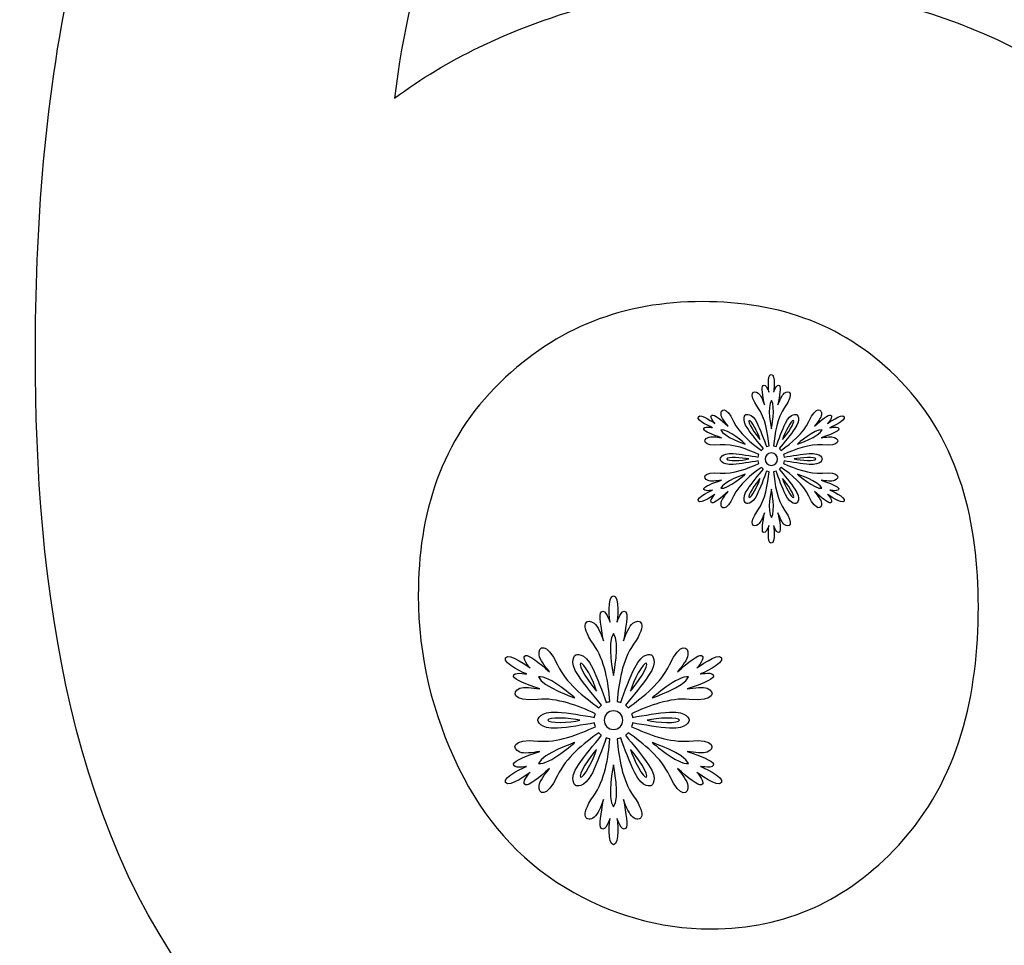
# Model space of a CAD drawing. Header units: millimetres. Extents: x -91 to 82, y -170 to 150.
# Tile 23 of 80: x -37 to -28, y -103 to -95. Entities that reach past the tile are written whole.
import ezdxf

# ---------------------------------------------------------------- set-up
doc = ezdxf.new("R2010")
doc.units = ezdxf.units.MM
doc.header["$MEASUREMENT"] = 0
doc.layers.add('Layer 1', color=7, linetype='Continuous')

msp = doc.modelspace()

# ---------------------------------------------------------------- linework, layer by layer
at = {"layer": 'Layer 1', "color": 31}
msp.add_open_spline([(-18.8614, -93.7676), (-18.8614, -93.7676), (-19.8601, -93.7676), (-19.8601, -93.7676), (-19.8601, -93.7676), (-19.8601, -93.7676), (-19.8601, -86.6823), (-19.8601, -86.6823), (-19.8601, -86.6823), (-19.8601, -86.6823), (-26.9442, -86.6823), (-26.9442, -86.6823), (-26.9442, -86.6823), (-26.9442, -86.6823), (-26.9442, -85.6837), (-26.9442, -85.6837), (-26.9442, -85.6837), (-26.9442, -85.6837), (-34.7276, -85.6837), (-34.7276, -85.6837), (-34.7276, -85.6837), (-34.7276, -85.6837), (-34.7276, -86.6823), (-34.7276, -86.6823), (-34.7276, -86.6823), (-34.7276, -86.6823), (-41.8128, -86.6823), (-41.8128, -86.6823), (-41.8128, -86.6823), (-41.8128, -86.6823), (-41.8128, -93.7676), (-41.8128, -93.7676), (-41.8128, -93.7676), (-41.8128, -93.7676), (-42.8103, -93.7676), (-42.8103, -93.7676), (-42.8103, -93.7676), (-42.8103, -93.7676), (-42.8103, -101.5511), (-42.8103, -101.5511), (-42.8103, -101.5511), (-42.8103, -101.5511), (-41.8128, -101.5511), (-41.8128, -101.5511), (-41.8128, -101.5511), (-41.8128, -101.5511), (-41.8128, -108.6352), (-41.8128, -108.6352), (-41.8128, -108.6352), (-41.8128, -108.6352), (-34.7276, -108.6352), (-34.7276, -108.6352), (-34.7276, -108.6352), (-34.7276, -108.6352), (-34.7276, -109.6338), (-34.7276, -109.6338), (-34.7276, -109.6338), (-34.7276, -109.6338), (-26.9442, -109.6338), (-26.9442, -109.6338), (-26.9442, -109.6338), (-26.9442, -109.6338), (-26.9442, -108.6352), (-26.9442, -108.6352), (-26.9442, -108.6352), (-26.9442, -108.6352), (-19.8601, -108.6352), (-19.8601, -108.6352), (-19.8601, -108.6352), (-19.8601, -108.6352), (-19.8601, -101.5511), (-19.8601, -101.5511), (-19.8601, -101.5511), (-19.8601, -101.5511), (-18.8614, -101.5511), (-18.8614, -101.5511), (-18.8614, -101.5511), (-18.8614, -101.5511), (-18.8614, -93.7676), (-18.8614, -93.7676)], degree=3, knots=[0, 0, 0, 0, 0.047619, 0.047619, 0.047619, 0.047619, 0.095238, 0.095238, 0.095238, 0.095238, 0.142857, 0.142857, 0.142857, 0.142857, 0.190476, 0.190476, 0.190476, 0.190476, 0.238095, 0.238095, 0.238095, 0.238095, 0.285714, 0.285714, 0.285714, 0.285714, 0.333333, 0.333333, 0.333333, 0.333333, 0.380952, 0.380952, 0.380952, 0.380952, 0.428571, 0.428571, 0.428571, 0.428571, 0.47619, 0.47619, 0.47619, 0.47619, 0.52381, 0.52381, 0.52381, 0.52381, 0.571429, 0.571429, 0.571429, 0.571429, 0.619048, 0.619048, 0.619048, 0.619048, 0.666667, 0.666667, 0.666667, 0.666667, 0.714286, 0.714286, 0.714286, 0.714286, 0.761905, 0.761905, 0.761905, 0.761905, 0.809524, 0.809524, 0.809524, 0.809524, 0.857143, 0.857143, 0.857143, 0.857143, 0.904762, 0.904762, 0.904762, 0.904762, 1, 1, 1, 1], dxfattribs=at)
at = {"layer": 'Layer 1', "color": 26}
for points, knots in [([(-26.5827, -96.3257), (-27.5989, -95.3201), (-28.8416, -94.8178), (-30.2697, -94.8178), (-30.2697, -94.8178), (-31.0958, -94.8178), (-31.8819, -95.0032), (-32.6259, -95.3611), (-32.6259, -95.3611), (-32.8934, -95.489), (-33.1434, -95.6404), (-33.3769, -95.8129), (-33.3769, -95.8129), (-33.3053, -95.2403), (-33.1833, -94.6735), (-32.9756, -94.2018), (-32.9756, -94.2018), (-32.7034, -93.5822), (-32.3185, -93.0237), (-31.7552, -92.6352), (-31.7552, -92.6352), (-31.3692, -92.3688), (-30.9339, -92.2562), (-30.4657, -92.2562), (-30.4657, -92.2562), (-29.8778, -92.2562), (-29.3779, -92.4381), (-28.9625, -92.857), (-28.9625, -92.857), (-28.6621, -93.1597), (-28.4849, -93.7265), (-28.3887, -94.1302), (-28.3887, -94.1302), (-28.3887, -94.1302), (-28.2702, -94.6219), (-28.2702, -94.6219), (-28.2702, -94.6219), (-28.2702, -94.6219), (-25.2404, -94.3919), (-25.2404, -94.3919), (-25.2404, -94.3919), (-25.2404, -94.3919), (-25.3249, -93.7676), (-25.3249, -93.7676), (-25.3249, -93.7676), (-25.4904, -92.5507), (-25.9949, -91.4852), (-26.9478, -90.6967), (-26.9478, -90.6967), (-27.9171, -89.8952), (-29.1069, -89.5854), (-30.3485, -89.5854), (-30.3485, -89.5854), (-32.0792, -89.5854), (-33.5953, -90.1592), (-34.7359, -91.4817), (-34.7359, -91.4817), (-36.2356, -93.2208), (-36.5547, -95.8821), (-36.5547, -98.0906), (-36.5547, -98.0906), (-36.5547, -100.0573), (-36.2707, -102.4582), (-34.8896, -103.979), (-34.8896, -103.979), (-33.7349, -105.2498), (-32.2517, -105.8389), (-30.5421, -105.8389), (-30.5421, -105.8389), (-29.5494, -105.8389), (-28.5977, -105.6183), (-27.734, -105.1254), (-27.734, -105.1254), (-26.875, -104.6349), (-26.2238, -103.9343), (-25.7603, -103.0613), (-25.7603, -103.0613), (-25.2862, -102.1695), (-25.0586, -101.2096), (-25.0586, -100.1993), (-25.0586, -100.1993), (-25.0584, -98.7102), (-25.5184, -97.3783), (-26.5827, -96.3257)], [0, 0, 0, 0, 0.045455, 0.045455, 0.045455, 0.045455, 0.090909, 0.090909, 0.090909, 0.090909, 0.136364, 0.136364, 0.136364, 0.136364, 0.181818, 0.181818, 0.181818, 0.181818, 0.227273, 0.227273, 0.227273, 0.227273, 0.272727, 0.272727, 0.272727, 0.272727, 0.318182, 0.318182, 0.318182, 0.318182, 0.363636, 0.363636, 0.363636, 0.363636, 0.409091, 0.409091, 0.409091, 0.409091, 0.454545, 0.454545, 0.454545, 0.454545, 0.5, 0.5, 0.5, 0.5, 0.545455, 0.545455, 0.545455, 0.545455, 0.590909, 0.590909, 0.590909, 0.590909, 0.636364, 0.636364, 0.636364, 0.636364, 0.681818, 0.681818, 0.681818, 0.681818, 0.727273, 0.727273, 0.727273, 0.727273, 0.772727, 0.772727, 0.772727, 0.772727, 0.818182, 0.818182, 0.818182, 0.818182, 0.863636, 0.863636, 0.863636, 0.863636, 0.909091, 0.909091, 0.909091, 0.909091, 1, 1, 1, 1]), ([(-31.8643, -102.7985), (-32.2856, -102.5462), (-32.5895, -102.1848), (-32.8054, -101.7447), (-32.8054, -101.7447), (-33.0424, -101.2612), (-33.1656, -100.752), (-33.1656, -100.2133), (-33.1656, -100.2133), (-33.1656, -99.4881), (-32.9685, -98.8415), (-32.4404, -98.3276), (-32.4404, -98.3276), (-31.9405, -97.8406), (-31.348, -97.613), (-30.651, -97.613), (-30.651, -97.613), (-29.9657, -97.613), (-29.3778, -97.8207), (-28.8979, -98.3159), (-28.8979, -98.3159), (-28.3734, -98.8569), (-28.2091, -99.5785), (-28.2091, -100.3131), (-28.2091, -100.3131), (-28.2091, -101.0841), (-28.3781, -101.848), (-28.9167, -102.4253), (-28.9167, -102.4253), (-29.3708, -102.9111), (-29.9071, -103.1646), (-30.5748, -103.1646), (-30.5748, -103.1646), (-31.0395, -103.1634), (-31.4654, -103.0367), (-31.8643, -102.7985)], [0, 0, 0, 0, 0.1, 0.1, 0.1, 0.1, 0.2, 0.2, 0.2, 0.2, 0.3, 0.3, 0.3, 0.3, 0.4, 0.4, 0.4, 0.4, 0.5, 0.5, 0.5, 0.5, 0.6, 0.6, 0.6, 0.6, 0.7, 0.7, 0.7, 0.7, 0.8, 0.8, 0.8, 0.8, 1, 1, 1, 1])]:
    msp.add_open_spline(points, degree=3, knots=knots, dxfattribs=at)
at = {"layer": 'Layer 1', "color": 36}
for points, knots in [([(-29.5222, -99.2816), (-29.5222, -99.2816), (-29.4365, -99.2992), (-29.4448, -99.2675), (-29.4448, -99.2675), (-29.4495, -99.2476), (-29.5199, -99.2206), (-29.6009, -99.1936), (-29.6009, -99.1936), (-29.5563, -99.2006), (-29.5059, -99.2077), (-29.4824, -99.1971), (-29.4824, -99.1971), (-29.4343, -99.1772), (-29.4331, -99.1161), (-29.5892, -99.1302), (-29.5892, -99.1302), (-29.7042, -99.1408), (-29.8321, -99.0915), (-29.9342, -99.0445), (-29.9342, -99.0445), (-29.9319, -99.0375), (-29.9295, -99.0304), (-29.9283, -99.0222), (-29.9283, -99.0222), (-29.8614, -99.0339), (-29.7699, -99.0492), (-29.7065, -99.0539), (-29.7065, -99.0539), (-29.5974, -99.0621), (-29.5903, -99.0058), (-29.5903, -99.0058), (-29.5903, -99.0058), (-29.5903, -99.0058), (-29.5962, -98.9495), (-29.7065, -98.9577), (-29.7065, -98.9577), (-29.7699, -98.9624), (-29.8614, -98.9776), (-29.9283, -98.9894), (-29.9283, -98.9894), (-29.9295, -98.9824), (-29.9318, -98.9741), (-29.9342, -98.9671), (-29.9342, -98.9671), (-29.8321, -98.9202), (-29.7054, -98.8709), (-29.5892, -98.8814), (-29.5892, -98.8814), (-29.4331, -98.8967), (-29.4331, -98.8345), (-29.4824, -98.8145), (-29.4824, -98.8145), (-29.507, -98.8051), (-29.5563, -98.811), (-29.6009, -98.818), (-29.6009, -98.818), (-29.5199, -98.791), (-29.4495, -98.764), (-29.4448, -98.7429), (-29.4448, -98.7429), (-29.4366, -98.7112), (-29.5222, -98.7288), (-29.5222, -98.7288), (-29.5222, -98.7288), (-29.5222, -98.7288), (-29.3767, -98.6666), (-29.3966, -98.6326), (-29.3966, -98.6326), (-29.4165, -98.5974), (-29.5433, -98.6924), (-29.5433, -98.6924), (-29.5433, -98.6924), (-29.5433, -98.6924), (-29.4858, -98.6267), (-29.5175, -98.6173), (-29.5175, -98.6173), (-29.5374, -98.6114), (-29.5961, -98.6584), (-29.6595, -98.7147), (-29.6595, -98.7147), (-29.6302, -98.6795), (-29.6008, -98.6396), (-29.5973, -98.6138), (-29.5973, -98.6138), (-29.5903, -98.5622), (-29.6431, -98.5305), (-29.7088, -98.6736), (-29.7088, -98.6736), (-29.7569, -98.7792), (-29.8637, -98.8649), (-29.9552, -98.9294), (-29.9552, -98.9294), (-29.9599, -98.9235), (-29.9658, -98.9177), (-29.9716, -98.913), (-29.9716, -98.913), (-29.9282, -98.8614), (-29.8683, -98.7898), (-29.8331, -98.737), (-29.8331, -98.737), (-29.7709, -98.6466), (-29.8167, -98.6126), (-29.8167, -98.6126), (-29.8167, -98.6126), (-29.8167, -98.6126), (-29.8683, -98.5903), (-29.9164, -98.6889), (-29.9164, -98.6889), (-29.9434, -98.7452), (-29.9762, -98.8332), (-29.9997, -98.8966), (-29.9997, -98.8966), (-30.0067, -98.8943), (-30.0138, -98.8919), (-30.022, -98.8907), (-30.022, -98.8907), (-30.0114, -98.7792), (-29.9903, -98.6443), (-29.9234, -98.5492), (-29.9234, -98.5492), (-29.833, -98.4213), (-29.8858, -98.3908), (-29.9269, -98.4236), (-29.9269, -98.4236), (-29.9468, -98.44), (-29.9668, -98.4858), (-29.9832, -98.528), (-29.9832, -98.528), (-29.9668, -98.4435), (-29.955, -98.3696), (-29.9691, -98.3555), (-29.9691, -98.3555), (-29.9926, -98.332), (-30.0207, -98.4153), (-30.0207, -98.4153), (-30.0207, -98.4153), (-30.0207, -98.4153), (-30.0008, -98.2581), (-30.0418, -98.2581), (-30.0418, -98.2581), (-30.0817, -98.2581), (-30.0629, -98.4153), (-30.0629, -98.4153), (-30.0629, -98.4153), (-30.0629, -98.4153), (-30.0911, -98.332), (-30.1145, -98.3555), (-30.1145, -98.3555), (-30.1298, -98.3696), (-30.118, -98.4435), (-30.1004, -98.528), (-30.1004, -98.528), (-30.1168, -98.4858), (-30.1356, -98.4388), (-30.1567, -98.4236), (-30.1567, -98.4236), (-30.1978, -98.3919), (-30.2517, -98.4213), (-30.1602, -98.5492), (-30.1602, -98.5492), (-30.0933, -98.6431), (-30.0722, -98.778), (-30.0616, -98.8907), (-30.0616, -98.8907), (-30.0686, -98.8919), (-30.0769, -98.8942), (-30.0839, -98.8966), (-30.0839, -98.8966), (-30.1074, -98.8332), (-30.1402, -98.7452), (-30.1672, -98.6889), (-30.1672, -98.6889), (-30.2153, -98.5903), (-30.2669, -98.6126), (-30.2669, -98.6126), (-30.2669, -98.6126), (-30.2669, -98.6126), (-30.3127, -98.6466), (-30.2505, -98.737), (-30.2505, -98.737), (-30.2153, -98.7898), (-30.1555, -98.8614), (-30.112, -98.913), (-30.112, -98.913), (-30.1179, -98.9177), (-30.1237, -98.9236), (-30.1284, -98.9294), (-30.1284, -98.9294), (-30.2199, -98.8649), (-30.3267, -98.7792), (-30.3748, -98.6736), (-30.3748, -98.6736), (-30.4393, -98.5316), (-30.4933, -98.5621), (-30.4863, -98.6138), (-30.4863, -98.6138), (-30.4828, -98.6396), (-30.4523, -98.6795), (-30.4241, -98.7147), (-30.4241, -98.7147), (-30.4886, -98.6584), (-30.5461, -98.6114), (-30.5661, -98.6173), (-30.5661, -98.6173), (-30.5978, -98.6267), (-30.5403, -98.6924), (-30.5403, -98.6924), (-30.5403, -98.6924), (-30.5403, -98.6924), (-30.667, -98.5974), (-30.687, -98.6326), (-30.687, -98.6326), (-30.707, -98.6678), (-30.5614, -98.7288), (-30.5614, -98.7288), (-30.5614, -98.7288), (-30.5614, -98.7288), (-30.6471, -98.7112), (-30.6388, -98.7429), (-30.6388, -98.7429), (-30.6341, -98.7628), (-30.5637, -98.7898), (-30.4827, -98.818), (-30.4827, -98.818), (-30.5273, -98.811), (-30.5777, -98.8039), (-30.6012, -98.8145), (-30.6012, -98.8145), (-30.6493, -98.8344), (-30.6505, -98.8955), (-30.4944, -98.8814), (-30.4944, -98.8814), (-30.3794, -98.8708), (-30.2515, -98.9201), (-30.1506, -98.9671), (-30.1506, -98.9671), (-30.1529, -98.9741), (-30.1553, -98.9812), (-30.1565, -98.9894), (-30.1565, -98.9894), (-30.2234, -98.9777), (-30.3149, -98.9624), (-30.3783, -98.9577), (-30.3783, -98.9577), (-30.4874, -98.9495), (-30.4945, -99.0058), (-30.4945, -99.0058), (-30.4945, -99.0058), (-30.4945, -99.0058), (-30.4886, -99.0621), (-30.3783, -99.0539), (-30.3783, -99.0539), (-30.3149, -99.0492), (-30.2234, -99.034), (-30.1565, -99.0222), (-30.1565, -99.0222), (-30.1553, -99.0292), (-30.153, -99.0375), (-30.1506, -99.0445), (-30.1506, -99.0445), (-30.2527, -99.0914), (-30.3794, -99.1407), (-30.4944, -99.1302), (-30.4944, -99.1302), (-30.6505, -99.1149), (-30.6505, -99.1771), (-30.6012, -99.1971), (-30.6012, -99.1971), (-30.5766, -99.2065), (-30.5273, -99.2006), (-30.4827, -99.1936), (-30.4827, -99.1936), (-30.5637, -99.2206), (-30.6341, -99.2476), (-30.6388, -99.2675), (-30.6388, -99.2675), (-30.647, -99.2992), (-30.5614, -99.2816), (-30.5614, -99.2816), (-30.5614, -99.2816), (-30.5614, -99.2816), (-30.7069, -99.3438), (-30.687, -99.3778), (-30.687, -99.3778), (-30.6671, -99.4118), (-30.5403, -99.318), (-30.5403, -99.318), (-30.5403, -99.318), (-30.5403, -99.318), (-30.599, -99.3837), (-30.5661, -99.3931), (-30.5661, -99.3931), (-30.5462, -99.399), (-30.4875, -99.352), (-30.4241, -99.2945), (-30.4241, -99.2945), (-30.4534, -99.3297), (-30.4828, -99.3696), (-30.4863, -99.3954), (-30.4863, -99.3954), (-30.4933, -99.447), (-30.4405, -99.4787), (-30.3748, -99.3356), (-30.3748, -99.3356), (-30.3267, -99.23), (-30.2199, -99.1443), (-30.1284, -99.0798), (-30.1284, -99.0798), (-30.1237, -99.0857), (-30.1178, -99.0915), (-30.112, -99.0962), (-30.112, -99.0962), (-30.1554, -99.1478), (-30.2153, -99.2206), (-30.2505, -99.2722), (-30.2505, -99.2722), (-30.3127, -99.3637), (-30.2669, -99.3966), (-30.2669, -99.3966), (-30.2669, -99.3966), (-30.2669, -99.3966), (-30.2153, -99.4189), (-30.1672, -99.3203), (-30.1672, -99.3203), (-30.139, -99.264), (-30.1074, -99.176), (-30.0839, -99.1126), (-30.0839, -99.1126), (-30.0769, -99.1149), (-30.0698, -99.1173), (-30.0616, -99.1185), (-30.0616, -99.1185), (-30.0722, -99.23), (-30.0933, -99.3649), (-30.1602, -99.46), (-30.1602, -99.46), (-30.2506, -99.5879), (-30.1978, -99.6184), (-30.1567, -99.5856), (-30.1567, -99.5856), (-30.1368, -99.5692), (-30.1168, -99.5234), (-30.1004, -99.4812), (-30.1004, -99.4812), (-30.1168, -99.5657), (-30.1286, -99.6384), (-30.1145, -99.6537), (-30.1145, -99.6537), (-30.091, -99.6772), (-30.0629, -99.5939), (-30.0629, -99.5939), (-30.0629, -99.5939), (-30.0629, -99.5939), (-30.0828, -99.7511), (-30.0418, -99.7511), (-30.0418, -99.7511), (-30.0019, -99.7511), (-30.0207, -99.5939), (-30.0207, -99.5939), (-30.0207, -99.5939), (-30.0207, -99.5939), (-29.9925, -99.6772), (-29.9691, -99.6537), (-29.9691, -99.6537), (-29.9538, -99.6396), (-29.9656, -99.5657), (-29.9832, -99.4812), (-29.9832, -99.4812), (-29.9668, -99.5234), (-29.948, -99.5704), (-29.9269, -99.5856), (-29.9269, -99.5856), (-29.8858, -99.6173), (-29.8319, -99.5879), (-29.9234, -99.46), (-29.9234, -99.46), (-29.9903, -99.3661), (-30.0114, -99.2312), (-30.022, -99.1185), (-30.022, -99.1185), (-30.015, -99.1173), (-30.0067, -99.115), (-29.9997, -99.1126), (-29.9997, -99.1126), (-29.9762, -99.176), (-29.9434, -99.264), (-29.9164, -99.3203), (-29.9164, -99.3203), (-29.8683, -99.4189), (-29.8167, -99.3966), (-29.8167, -99.3966), (-29.8167, -99.3966), (-29.8167, -99.3966), (-29.7709, -99.3637), (-29.8331, -99.2722), (-29.8331, -99.2722), (-29.8683, -99.2194), (-29.9281, -99.1478), (-29.9716, -99.0962), (-29.9716, -99.0962), (-29.9657, -99.0915), (-29.9599, -99.0856), (-29.9552, -99.0798), (-29.9552, -99.0798), (-29.8637, -99.1443), (-29.7569, -99.23), (-29.7088, -99.3356), (-29.7088, -99.3356), (-29.6431, -99.4776), (-29.5903, -99.4471), (-29.5973, -99.3954), (-29.5973, -99.3954), (-29.6008, -99.3696), (-29.6313, -99.3297), (-29.6595, -99.2945), (-29.6595, -99.2945), (-29.595, -99.3508), (-29.5375, -99.3978), (-29.5175, -99.3931), (-29.5175, -99.3931), (-29.4858, -99.3837), (-29.5433, -99.318), (-29.5433, -99.318), (-29.5433, -99.318), (-29.5433, -99.318), (-29.4166, -99.413), (-29.3966, -99.3778), (-29.3966, -99.3778), (-29.3767, -99.3438), (-29.5222, -99.2816), (-29.5222, -99.2816)], [0, 0, 0, 0, 0.009174, 0.009174, 0.009174, 0.009174, 0.018349, 0.018349, 0.018349, 0.018349, 0.027523, 0.027523, 0.027523, 0.027523, 0.036697, 0.036697, 0.036697, 0.036697, 0.045872, 0.045872, 0.045872, 0.045872, 0.055046, 0.055046, 0.055046, 0.055046, 0.06422, 0.06422, 0.06422, 0.06422, 0.073394, 0.073394, 0.073394, 0.073394, 0.082569, 0.082569, 0.082569, 0.082569, 0.091743, 0.091743, 0.091743, 0.091743, 0.100917, 0.100917, 0.100917, 0.100917, 0.110092, 0.110092, 0.110092, 0.110092, 0.119266, 0.119266, 0.119266, 0.119266, 0.12844, 0.12844, 0.12844, 0.12844, 0.137615, 0.137615, 0.137615, 0.137615, 0.146789, 0.146789, 0.146789, 0.146789, 0.155963, 0.155963, 0.155963, 0.155963, 0.165138, 0.165138, 0.165138, 0.165138, 0.174312, 0.174312, 0.174312, 0.174312, 0.183486, 0.183486, 0.183486, 0.183486, 0.192661, 0.192661, 0.192661, 0.192661, 0.201835, 0.201835, 0.201835, 0.201835, 0.211009, 0.211009, 0.211009, 0.211009, 0.220183, 0.220183, 0.220183, 0.220183, 0.229358, 0.229358, 0.229358, 0.229358, 0.238532, 0.238532, 0.238532, 0.238532, 0.247706, 0.247706, 0.247706, 0.247706, 0.256881, 0.256881, 0.256881, 0.256881, 0.266055, 0.266055, 0.266055, 0.266055, 0.275229, 0.275229, 0.275229, 0.275229, 0.284404, 0.284404, 0.284404, 0.284404, 0.293578, 0.293578, 0.293578, 0.293578, 0.302752, 0.302752, 0.302752, 0.302752, 0.311927, 0.311927, 0.311927, 0.311927, 0.321101, 0.321101, 0.321101, 0.321101, 0.330275, 0.330275, 0.330275, 0.330275, 0.33945, 0.33945, 0.33945, 0.33945, 0.348624, 0.348624, 0.348624, 0.348624, 0.357798, 0.357798, 0.357798, 0.357798, 0.366972, 0.366972, 0.366972, 0.366972, 0.376147, 0.376147, 0.376147, 0.376147, 0.385321, 0.385321, 0.385321, 0.385321, 0.394495, 0.394495, 0.394495, 0.394495, 0.40367, 0.40367, 0.40367, 0.40367, 0.412844, 0.412844, 0.412844, 0.412844, 0.422018, 0.422018, 0.422018, 0.422018, 0.431193, 0.431193, 0.431193, 0.431193, 0.440367, 0.440367, 0.440367, 0.440367, 0.449541, 0.449541, 0.449541, 0.449541, 0.458716, 0.458716, 0.458716, 0.458716, 0.46789, 0.46789, 0.46789, 0.46789, 0.477064, 0.477064, 0.477064, 0.477064, 0.486239, 0.486239, 0.486239, 0.486239, 0.495413, 0.495413, 0.495413, 0.495413, 0.504587, 0.504587, 0.504587, 0.504587, 0.513761, 0.513761, 0.513761, 0.513761, 0.522936, 0.522936, 0.522936, 0.522936, 0.53211, 0.53211, 0.53211, 0.53211, 0.541284, 0.541284, 0.541284, 0.541284, 0.550459, 0.550459, 0.550459, 0.550459, 0.559633, 0.559633, 0.559633, 0.559633, 0.568807, 0.568807, 0.568807, 0.568807, 0.577982, 0.577982, 0.577982, 0.577982, 0.587156, 0.587156, 0.587156, 0.587156, 0.59633, 0.59633, 0.59633, 0.59633, 0.605505, 0.605505, 0.605505, 0.605505, 0.614679, 0.614679, 0.614679, 0.614679, 0.623853, 0.623853, 0.623853, 0.623853, 0.633028, 0.633028, 0.633028, 0.633028, 0.642202, 0.642202, 0.642202, 0.642202, 0.651376, 0.651376, 0.651376, 0.651376, 0.66055, 0.66055, 0.66055, 0.66055, 0.669725, 0.669725, 0.669725, 0.669725, 0.678899, 0.678899, 0.678899, 0.678899, 0.688073, 0.688073, 0.688073, 0.688073, 0.697248, 0.697248, 0.697248, 0.697248, 0.706422, 0.706422, 0.706422, 0.706422, 0.715596, 0.715596, 0.715596, 0.715596, 0.724771, 0.724771, 0.724771, 0.724771, 0.733945, 0.733945, 0.733945, 0.733945, 0.743119, 0.743119, 0.743119, 0.743119, 0.752294, 0.752294, 0.752294, 0.752294, 0.761468, 0.761468, 0.761468, 0.761468, 0.770642, 0.770642, 0.770642, 0.770642, 0.779817, 0.779817, 0.779817, 0.779817, 0.788991, 0.788991, 0.788991, 0.788991, 0.798165, 0.798165, 0.798165, 0.798165, 0.807339, 0.807339, 0.807339, 0.807339, 0.816514, 0.816514, 0.816514, 0.816514, 0.825688, 0.825688, 0.825688, 0.825688, 0.834862, 0.834862, 0.834862, 0.834862, 0.844037, 0.844037, 0.844037, 0.844037, 0.853211, 0.853211, 0.853211, 0.853211, 0.862385, 0.862385, 0.862385, 0.862385, 0.87156, 0.87156, 0.87156, 0.87156, 0.880734, 0.880734, 0.880734, 0.880734, 0.889908, 0.889908, 0.889908, 0.889908, 0.899083, 0.899083, 0.899083, 0.899083, 0.908257, 0.908257, 0.908257, 0.908257, 0.917431, 0.917431, 0.917431, 0.917431, 0.926606, 0.926606, 0.926606, 0.926606, 0.93578, 0.93578, 0.93578, 0.93578, 0.944954, 0.944954, 0.944954, 0.944954, 0.954128, 0.954128, 0.954128, 0.954128, 0.963303, 0.963303, 0.963303, 0.963303, 0.972477, 0.972477, 0.972477, 0.972477, 0.981651, 0.981651, 0.981651, 0.981651, 1, 1, 1, 1]), ([(-30.0409, -98.4884), (-29.9998, -98.5389), (-30.0409, -98.7395), (-30.0409, -98.7395), (-30.0409, -98.7395), (-30.0409, -98.7395), (-30.082, -98.54), (-30.0409, -98.4884)], [0, 0, 0, 0, 0.333333, 0.333333, 0.333333, 0.333333, 1, 1, 1, 1]), ([(-30.238, -98.6656), (-30.2204, -98.655), (-30.1582, -98.7747), (-30.1418, -98.8322), (-30.1418, -98.8322), (-30.1829, -98.7888), (-30.2556, -98.6761), (-30.238, -98.6656)], [0, 0, 0, 0, 0.333333, 0.333333, 0.333333, 0.333333, 1, 1, 1, 1]), ([(-29.8449, -98.6656), (-29.8273, -98.6762), (-29.8989, -98.7888), (-29.9411, -98.8322), (-29.9411, -98.8322), (-29.9236, -98.7747), (-29.8625, -98.6562), (-29.8449, -98.6656)], [0, 0, 0, 0, 0.333333, 0.333333, 0.333333, 0.333333, 1, 1, 1, 1]), ([(-30.4892, -98.7477), (-30.4247, -98.7371), (-30.2721, -98.8733), (-30.2721, -98.8733), (-30.2721, -98.8733), (-30.2721, -98.8733), (-30.4657, -98.8087), (-30.4892, -98.7477)], [0, 0, 0, 0, 0.333333, 0.333333, 0.333333, 0.333333, 1, 1, 1, 1]), ([(-29.5926, -98.7477), (-29.6161, -98.8087), (-29.8097, -98.8733), (-29.8097, -98.8733), (-29.8097, -98.8733), (-29.8097, -98.8733), (-29.6572, -98.7371), (-29.5926, -98.7477)], [0, 0, 0, 0, 0.333333, 0.333333, 0.333333, 0.333333, 1, 1, 1, 1]), ([(-30.434, -99.0059), (-30.434, -98.986), (-30.3002, -98.9918), (-30.2416, -99.0059), (-30.2416, -99.0059), (-30.3002, -99.0211), (-30.434, -99.027), (-30.434, -99.0059)], [0, 0, 0, 0, 0.333333, 0.333333, 0.333333, 0.333333, 1, 1, 1, 1]), ([(-30.0409, -99.0622), (-30.0714, -99.0622), (-30.0961, -99.0376), (-30.0961, -99.007), (-30.0961, -99.007), (-30.0961, -98.9764), (-30.0715, -98.9518), (-30.0409, -98.9518), (-30.0409, -98.9518), (-30.0104, -98.9518), (-29.9857, -98.9764), (-29.9857, -99.007), (-29.9857, -99.007), (-29.9857, -99.0376), (-30.0104, -99.0622), (-30.0409, -99.0622)], [0, 0, 0, 0, 0.2, 0.2, 0.2, 0.2, 0.4, 0.4, 0.4, 0.4, 0.6, 0.6, 0.6, 0.6, 1, 1, 1, 1]), ([(-29.6478, -99.0059), (-29.6478, -99.0258), (-29.7816, -99.02), (-29.8402, -99.0059), (-29.8402, -99.0059), (-29.7816, -98.9918), (-29.6478, -98.9859), (-29.6478, -99.0059)], [0, 0, 0, 0, 0.333333, 0.333333, 0.333333, 0.333333, 1, 1, 1, 1]), ([(-30.4892, -99.2652), (-30.4657, -99.2042), (-30.2721, -99.1396), (-30.2721, -99.1396), (-30.2721, -99.1396), (-30.2721, -99.1396), (-30.4246, -99.2758), (-30.4892, -99.2652)], [0, 0, 0, 0, 0.333333, 0.333333, 0.333333, 0.333333, 1, 1, 1, 1]), ([(-29.8109, -99.1396), (-29.8109, -99.1396), (-29.6173, -99.2041), (-29.5938, -99.2652), (-29.5938, -99.2652), (-29.6572, -99.2758), (-29.8109, -99.1396), (-29.8109, -99.1396)], [0, 0, 0, 0, 0.333333, 0.333333, 0.333333, 0.333333, 1, 1, 1, 1]), ([(-30.238, -99.3462), (-30.2556, -99.3356), (-30.1828, -99.223), (-30.1418, -99.1796), (-30.1418, -99.1796), (-30.1582, -99.2382), (-30.2193, -99.3567), (-30.238, -99.3462)], [0, 0, 0, 0, 0.333333, 0.333333, 0.333333, 0.333333, 1, 1, 1, 1]), ([(-29.8449, -99.3462), (-29.8625, -99.3568), (-29.9247, -99.2371), (-29.9411, -99.1796), (-29.9411, -99.1796), (-29.8989, -99.223), (-29.8273, -99.3368), (-29.8449, -99.3462)], [0, 0, 0, 0, 0.333333, 0.333333, 0.333333, 0.333333, 1, 1, 1, 1]), ([(-30.0409, -99.5234), (-30.082, -99.4729), (-30.0409, -99.2723), (-30.0409, -99.2723), (-30.0409, -99.2723), (-30.0409, -99.2723), (-29.9998, -99.4729), (-30.0409, -99.5234)], [0, 0, 0, 0, 0.333333, 0.333333, 0.333333, 0.333333, 1, 1, 1, 1]), ([(-30.6687, -101.7259), (-30.6687, -101.7259), (-30.5408, -101.7517), (-30.5537, -101.7048), (-30.5537, -101.7048), (-30.5619, -101.6755), (-30.6652, -101.6356), (-30.7849, -101.5945), (-30.7849, -101.5945), (-30.718, -101.6051), (-30.6441, -101.6144), (-30.6089, -101.6004), (-30.6089, -101.6004), (-30.5373, -101.5711), (-30.5361, -101.4795), (-30.7673, -101.5018), (-30.7673, -101.5018), (-30.9386, -101.5182), (-31.1264, -101.4443), (-31.2778, -101.3751), (-31.2778, -101.3751), (-31.2743, -101.3645), (-31.2708, -101.3528), (-31.2696, -101.3422), (-31.2696, -101.3422), (-31.171, -101.3598), (-31.0337, -101.3821), (-30.941, -101.3891), (-30.941, -101.3891), (-30.7779, -101.4008), (-30.7685, -101.3175), (-30.7685, -101.3175), (-30.7685, -101.3175), (-30.7685, -101.3175), (-30.7779, -101.2342), (-30.941, -101.2459), (-30.941, -101.2459), (-31.0349, -101.2529), (-31.171, -101.2752), (-31.2696, -101.2928), (-31.2696, -101.2928), (-31.2708, -101.2822), (-31.2743, -101.2705), (-31.2778, -101.2599), (-31.2778, -101.2599), (-31.1264, -101.1907), (-30.9375, -101.1167), (-30.7673, -101.1332), (-30.7673, -101.1332), (-30.5361, -101.1555), (-30.5361, -101.064), (-30.6089, -101.0346), (-30.6089, -101.0346), (-30.6453, -101.0205), (-30.7192, -101.0287), (-30.7849, -101.0405), (-30.7849, -101.0405), (-30.664, -100.9994), (-30.5608, -100.9595), (-30.5537, -100.9302), (-30.5537, -100.9302), (-30.542, -100.8821), (-30.6687, -100.9091), (-30.6687, -100.9091), (-30.6687, -100.9091), (-30.6687, -100.9091), (-30.4528, -100.8176), (-30.4821, -100.7659), (-30.4821, -100.7659), (-30.5114, -100.7143), (-30.6992, -100.8551), (-30.6992, -100.8551), (-30.6992, -100.8551), (-30.6992, -100.8551), (-30.6135, -100.7577), (-30.6605, -100.7448), (-30.6605, -100.7448), (-30.6898, -100.7366), (-30.7767, -100.8058), (-30.8717, -100.8903), (-30.8717, -100.8903), (-30.8295, -100.8375), (-30.7837, -100.7788), (-30.779, -100.7401), (-30.779, -100.7401), (-30.7684, -100.6638), (-30.8471, -100.6169), (-30.9433, -100.8281), (-30.9433, -100.8281), (-31.0149, -100.9842), (-31.1721, -101.1109), (-31.3082, -101.2071), (-31.3082, -101.2071), (-31.3152, -101.1989), (-31.3235, -101.1907), (-31.3328, -101.1836), (-31.3328, -101.1836), (-31.2683, -101.1073), (-31.1803, -101.0005), (-31.1274, -100.9231), (-31.1274, -100.9231), (-31.0359, -100.7882), (-31.1028, -100.7389), (-31.1028, -100.7389), (-31.1028, -100.7389), (-31.1028, -100.7389), (-31.1791, -100.706), (-31.2507, -100.8527), (-31.2507, -100.8527), (-31.2918, -100.9372), (-31.3399, -101.0663), (-31.3739, -101.1613), (-31.3739, -101.1613), (-31.3845, -101.1566), (-31.395, -101.1543), (-31.4067, -101.1519), (-31.4067, -101.1519), (-31.3915, -100.9864), (-31.361, -100.7858), (-31.2613, -100.6461), (-31.2613, -100.6461), (-31.1264, -100.4572), (-31.2061, -100.4114), (-31.2672, -100.4595), (-31.2672, -100.4595), (-31.2977, -100.483), (-31.327, -100.5522), (-31.3505, -100.6156), (-31.3505, -100.6156), (-31.3259, -100.4912), (-31.3083, -100.3809), (-31.3306, -100.3598), (-31.3306, -100.3598), (-31.3658, -100.3258), (-31.4068, -100.449), (-31.4068, -100.449), (-31.4068, -100.449), (-31.4068, -100.449), (-31.3787, -100.2167), (-31.4385, -100.2167), (-31.4385, -100.2167), (-31.4983, -100.2167), (-31.469, -100.449), (-31.469, -100.449), (-31.469, -100.449), (-31.469, -100.449), (-31.5101, -100.3258), (-31.5453, -100.3598), (-31.5453, -100.3598), (-31.5676, -100.3809), (-31.55, -100.4912), (-31.5254, -100.6156), (-31.5254, -100.6156), (-31.5489, -100.5522), (-31.5782, -100.4842), (-31.6087, -100.4595), (-31.6087, -100.4595), (-31.6697, -100.4114), (-31.7495, -100.4572), (-31.6146, -100.6461), (-31.6146, -100.6461), (-31.5149, -100.7857), (-31.4843, -100.9864), (-31.4691, -101.1519), (-31.4691, -101.1519), (-31.4797, -101.1542), (-31.4914, -101.1566), (-31.502, -101.1613), (-31.502, -101.1613), (-31.536, -101.0663), (-31.5853, -100.9372), (-31.6252, -100.8527), (-31.6252, -100.8527), (-31.6956, -100.706), (-31.7731, -100.7389), (-31.7731, -100.7389), (-31.7731, -100.7389), (-31.7731, -100.7389), (-31.84, -100.7882), (-31.7485, -100.9231), (-31.7485, -100.9231), (-31.6957, -101.0005), (-31.6089, -101.1073), (-31.5431, -101.1836), (-31.5431, -101.1836), (-31.5525, -101.1906), (-31.5607, -101.1989), (-31.5677, -101.2071), (-31.5677, -101.2071), (-31.7038, -101.1109), (-31.8611, -100.9841), (-31.9326, -100.8281), (-31.9326, -100.8281), (-32.0288, -100.6169), (-32.1074, -100.6626), (-32.0969, -100.7401), (-32.0969, -100.7401), (-32.091, -100.7788), (-32.0464, -100.8375), (-32.0042, -100.8903), (-32.0042, -100.8903), (-32.0992, -100.807), (-32.1861, -100.7366), (-32.2154, -100.7448), (-32.2154, -100.7448), (-32.2623, -100.7577), (-32.1767, -100.8551), (-32.1767, -100.8551), (-32.1767, -100.8551), (-32.1767, -100.8551), (-32.3645, -100.7143), (-32.3938, -100.7659), (-32.3938, -100.7659), (-32.4231, -100.8175), (-32.2072, -100.9091), (-32.2072, -100.9091), (-32.2072, -100.9091), (-32.2072, -100.9091), (-32.3339, -100.8833), (-32.3222, -100.9302), (-32.3222, -100.9302), (-32.3152, -100.9595), (-32.2107, -100.9994), (-32.091, -101.0405), (-32.091, -101.0405), (-32.1579, -101.0299), (-32.2318, -101.0206), (-32.267, -101.0346), (-32.267, -101.0346), (-32.3386, -101.0639), (-32.3398, -101.1555), (-32.1086, -101.1332), (-32.1086, -101.1332), (-31.9373, -101.1168), (-31.7495, -101.1907), (-31.5981, -101.2599), (-31.5981, -101.2599), (-31.6016, -101.2705), (-31.6051, -101.2822), (-31.6063, -101.2928), (-31.6063, -101.2928), (-31.7049, -101.2752), (-31.8422, -101.2517), (-31.9349, -101.2459), (-31.9349, -101.2459), (-32.098, -101.2342), (-32.1074, -101.3175), (-32.1074, -101.3175), (-32.1074, -101.3175), (-32.1074, -101.3175), (-32.098, -101.4008), (-31.9349, -101.3891), (-31.9349, -101.3891), (-31.841, -101.3821), (-31.7049, -101.3598), (-31.6063, -101.3422), (-31.6063, -101.3422), (-31.6051, -101.3528), (-31.6016, -101.3645), (-31.5981, -101.3751), (-31.5981, -101.3751), (-31.7495, -101.4443), (-31.9384, -101.5183), (-32.1086, -101.5018), (-32.1086, -101.5018), (-32.3398, -101.4795), (-32.3398, -101.571), (-32.267, -101.6004), (-32.267, -101.6004), (-32.2306, -101.6157), (-32.1567, -101.6063), (-32.091, -101.5945), (-32.091, -101.5945), (-32.2119, -101.6356), (-32.3151, -101.6743), (-32.3222, -101.7048), (-32.3222, -101.7048), (-32.3339, -101.7529), (-32.2072, -101.7259), (-32.2072, -101.7259), (-32.2072, -101.7259), (-32.2072, -101.7259), (-32.4231, -101.8174), (-32.3938, -101.8691), (-32.3938, -101.8691), (-32.3633, -101.9207), (-32.1767, -101.7799), (-32.1767, -101.7799), (-32.1767, -101.7799), (-32.1767, -101.7799), (-32.2635, -101.8773), (-32.2154, -101.8902), (-32.2154, -101.8902), (-32.1861, -101.8984), (-32.0992, -101.8292), (-32.0042, -101.7447), (-32.0042, -101.7447), (-32.0464, -101.7975), (-32.0922, -101.8562), (-32.0969, -101.8949), (-32.0969, -101.8949), (-32.1075, -101.9712), (-32.0288, -102.0181), (-31.9326, -101.8069), (-31.9326, -101.8069), (-31.861, -101.6508), (-31.7038, -101.5241), (-31.5677, -101.4279), (-31.5677, -101.4279), (-31.5607, -101.4373), (-31.5524, -101.4443), (-31.5431, -101.4514), (-31.5431, -101.4514), (-31.6076, -101.5288), (-31.6956, -101.6345), (-31.7485, -101.7119), (-31.7485, -101.7119), (-31.84, -101.8468), (-31.7731, -101.8961), (-31.7731, -101.8961), (-31.7731, -101.8961), (-31.7731, -101.8961), (-31.6968, -101.929), (-31.6252, -101.7823), (-31.6252, -101.7823), (-31.5841, -101.6978), (-31.536, -101.5687), (-31.502, -101.4737), (-31.502, -101.4737), (-31.4914, -101.4772), (-31.4809, -101.4807), (-31.4691, -101.4831), (-31.4691, -101.4831), (-31.4844, -101.6486), (-31.5149, -101.8492), (-31.6146, -101.9889), (-31.6146, -101.9889), (-31.7495, -102.1778), (-31.6698, -102.2236), (-31.6087, -102.1755), (-31.6087, -102.1755), (-31.5782, -102.152), (-31.5489, -102.0828), (-31.5254, -102.0206), (-31.5254, -102.0206), (-31.55, -102.145), (-31.5676, -102.2541), (-31.5453, -102.2764), (-31.5453, -102.2764), (-31.5101, -102.3104), (-31.469, -102.1872), (-31.469, -102.1872), (-31.469, -102.1872), (-31.469, -102.1872), (-31.4983, -102.4195), (-31.4385, -102.4195), (-31.4385, -102.4195), (-31.3788, -102.4195), (-31.4068, -102.1872), (-31.4068, -102.1872), (-31.4068, -102.1872), (-31.4068, -102.1872), (-31.3658, -102.3104), (-31.3306, -102.2764), (-31.3306, -102.2764), (-31.3083, -102.2553), (-31.3259, -102.145), (-31.3505, -102.0206), (-31.3505, -102.0206), (-31.327, -102.084), (-31.2977, -102.152), (-31.2672, -102.1755), (-31.2672, -102.1755), (-31.2062, -102.2236), (-31.1264, -102.1778), (-31.2613, -101.9889), (-31.2613, -101.9889), (-31.361, -101.8493), (-31.3916, -101.6486), (-31.4067, -101.4831), (-31.4067, -101.4831), (-31.3962, -101.4808), (-31.3845, -101.4772), (-31.3739, -101.4737), (-31.3739, -101.4737), (-31.3399, -101.5687), (-31.2906, -101.6978), (-31.2507, -101.7823), (-31.2507, -101.7823), (-31.1791, -101.929), (-31.1028, -101.8961), (-31.1028, -101.8961), (-31.1028, -101.8961), (-31.1028, -101.8961), (-31.0359, -101.8468), (-31.1274, -101.7119), (-31.1274, -101.7119), (-31.1802, -101.6345), (-31.267, -101.5277), (-31.3328, -101.4514), (-31.3328, -101.4514), (-31.3234, -101.4444), (-31.3152, -101.4361), (-31.3082, -101.4279), (-31.3082, -101.4279), (-31.1721, -101.5241), (-31.0148, -101.6509), (-30.9433, -101.8069), (-30.9433, -101.8069), (-30.8471, -102.0181), (-30.7685, -101.9724), (-30.779, -101.8949), (-30.779, -101.8949), (-30.7849, -101.8573), (-30.8295, -101.7975), (-30.8717, -101.7447), (-30.8717, -101.7447), (-30.7767, -101.828), (-30.6898, -101.8984), (-30.6605, -101.8902), (-30.6605, -101.8902), (-30.6136, -101.8773), (-30.6992, -101.7799), (-30.6992, -101.7799), (-30.6992, -101.7799), (-30.6992, -101.7799), (-30.5114, -101.9207), (-30.4821, -101.8691), (-30.4821, -101.8691), (-30.4528, -101.8175), (-30.6687, -101.7259), (-30.6687, -101.7259)], [0, 0, 0, 0, 0.009174, 0.009174, 0.009174, 0.009174, 0.018349, 0.018349, 0.018349, 0.018349, 0.027523, 0.027523, 0.027523, 0.027523, 0.036697, 0.036697, 0.036697, 0.036697, 0.045872, 0.045872, 0.045872, 0.045872, 0.055046, 0.055046, 0.055046, 0.055046, 0.06422, 0.06422, 0.06422, 0.06422, 0.073394, 0.073394, 0.073394, 0.073394, 0.082569, 0.082569, 0.082569, 0.082569, 0.091743, 0.091743, 0.091743, 0.091743, 0.100917, 0.100917, 0.100917, 0.100917, 0.110092, 0.110092, 0.110092, 0.110092, 0.119266, 0.119266, 0.119266, 0.119266, 0.12844, 0.12844, 0.12844, 0.12844, 0.137615, 0.137615, 0.137615, 0.137615, 0.146789, 0.146789, 0.146789, 0.146789, 0.155963, 0.155963, 0.155963, 0.155963, 0.165138, 0.165138, 0.165138, 0.165138, 0.174312, 0.174312, 0.174312, 0.174312, 0.183486, 0.183486, 0.183486, 0.183486, 0.192661, 0.192661, 0.192661, 0.192661, 0.201835, 0.201835, 0.201835, 0.201835, 0.211009, 0.211009, 0.211009, 0.211009, 0.220183, 0.220183, 0.220183, 0.220183, 0.229358, 0.229358, 0.229358, 0.229358, 0.238532, 0.238532, 0.238532, 0.238532, 0.247706, 0.247706, 0.247706, 0.247706, 0.256881, 0.256881, 0.256881, 0.256881, 0.266055, 0.266055, 0.266055, 0.266055, 0.275229, 0.275229, 0.275229, 0.275229, 0.284404, 0.284404, 0.284404, 0.284404, 0.293578, 0.293578, 0.293578, 0.293578, 0.302752, 0.302752, 0.302752, 0.302752, 0.311927, 0.311927, 0.311927, 0.311927, 0.321101, 0.321101, 0.321101, 0.321101, 0.330275, 0.330275, 0.330275, 0.330275, 0.33945, 0.33945, 0.33945, 0.33945, 0.348624, 0.348624, 0.348624, 0.348624, 0.357798, 0.357798, 0.357798, 0.357798, 0.366972, 0.366972, 0.366972, 0.366972, 0.376147, 0.376147, 0.376147, 0.376147, 0.385321, 0.385321, 0.385321, 0.385321, 0.394495, 0.394495, 0.394495, 0.394495, 0.40367, 0.40367, 0.40367, 0.40367, 0.412844, 0.412844, 0.412844, 0.412844, 0.422018, 0.422018, 0.422018, 0.422018, 0.431193, 0.431193, 0.431193, 0.431193, 0.440367, 0.440367, 0.440367, 0.440367, 0.449541, 0.449541, 0.449541, 0.449541, 0.458716, 0.458716, 0.458716, 0.458716, 0.46789, 0.46789, 0.46789, 0.46789, 0.477064, 0.477064, 0.477064, 0.477064, 0.486239, 0.486239, 0.486239, 0.486239, 0.495413, 0.495413, 0.495413, 0.495413, 0.504587, 0.504587, 0.504587, 0.504587, 0.513761, 0.513761, 0.513761, 0.513761, 0.522936, 0.522936, 0.522936, 0.522936, 0.53211, 0.53211, 0.53211, 0.53211, 0.541284, 0.541284, 0.541284, 0.541284, 0.550459, 0.550459, 0.550459, 0.550459, 0.559633, 0.559633, 0.559633, 0.559633, 0.568807, 0.568807, 0.568807, 0.568807, 0.577982, 0.577982, 0.577982, 0.577982, 0.587156, 0.587156, 0.587156, 0.587156, 0.59633, 0.59633, 0.59633, 0.59633, 0.605505, 0.605505, 0.605505, 0.605505, 0.614679, 0.614679, 0.614679, 0.614679, 0.623853, 0.623853, 0.623853, 0.623853, 0.633028, 0.633028, 0.633028, 0.633028, 0.642202, 0.642202, 0.642202, 0.642202, 0.651376, 0.651376, 0.651376, 0.651376, 0.66055, 0.66055, 0.66055, 0.66055, 0.669725, 0.669725, 0.669725, 0.669725, 0.678899, 0.678899, 0.678899, 0.678899, 0.688073, 0.688073, 0.688073, 0.688073, 0.697248, 0.697248, 0.697248, 0.697248, 0.706422, 0.706422, 0.706422, 0.706422, 0.715596, 0.715596, 0.715596, 0.715596, 0.724771, 0.724771, 0.724771, 0.724771, 0.733945, 0.733945, 0.733945, 0.733945, 0.743119, 0.743119, 0.743119, 0.743119, 0.752294, 0.752294, 0.752294, 0.752294, 0.761468, 0.761468, 0.761468, 0.761468, 0.770642, 0.770642, 0.770642, 0.770642, 0.779817, 0.779817, 0.779817, 0.779817, 0.788991, 0.788991, 0.788991, 0.788991, 0.798165, 0.798165, 0.798165, 0.798165, 0.807339, 0.807339, 0.807339, 0.807339, 0.816514, 0.816514, 0.816514, 0.816514, 0.825688, 0.825688, 0.825688, 0.825688, 0.834862, 0.834862, 0.834862, 0.834862, 0.844037, 0.844037, 0.844037, 0.844037, 0.853211, 0.853211, 0.853211, 0.853211, 0.862385, 0.862385, 0.862385, 0.862385, 0.87156, 0.87156, 0.87156, 0.87156, 0.880734, 0.880734, 0.880734, 0.880734, 0.889908, 0.889908, 0.889908, 0.889908, 0.899083, 0.899083, 0.899083, 0.899083, 0.908257, 0.908257, 0.908257, 0.908257, 0.917431, 0.917431, 0.917431, 0.917431, 0.926606, 0.926606, 0.926606, 0.926606, 0.93578, 0.93578, 0.93578, 0.93578, 0.944954, 0.944954, 0.944954, 0.944954, 0.954128, 0.954128, 0.954128, 0.954128, 0.963303, 0.963303, 0.963303, 0.963303, 0.972477, 0.972477, 0.972477, 0.972477, 0.981651, 0.981651, 0.981651, 0.981651, 1, 1, 1, 1]), ([(-31.4384, -100.5501), (-31.3775, -100.6252), (-31.4384, -100.9221), (-31.4384, -100.9221), (-31.4384, -100.9221), (-31.4384, -100.9221), (-31.4994, -100.6252), (-31.4384, -100.5501)], [0, 0, 0, 0, 0.333333, 0.333333, 0.333333, 0.333333, 1, 1, 1, 1]), ([(-31.7294, -100.813), (-31.7036, -100.7977), (-31.6109, -100.9749), (-31.5874, -101.0606), (-31.5874, -101.0606), (-31.6484, -100.9949), (-31.7552, -100.8282), (-31.7294, -100.813)], [0, 0, 0, 0, 0.333333, 0.333333, 0.333333, 0.333333, 1, 1, 1, 1]), ([(-31.1463, -100.813), (-31.1205, -100.8283), (-31.2273, -100.9961), (-31.2883, -101.0606), (-31.2883, -101.0606), (-31.2648, -100.9737), (-31.1733, -100.7977), (-31.1463, -100.813)], [0, 0, 0, 0, 0.333333, 0.333333, 0.333333, 0.333333, 1, 1, 1, 1]), ([(-32.1025, -100.9338), (-32.0063, -100.9185), (-31.7798, -101.1204), (-31.7798, -101.1204), (-31.7798, -101.1204), (-31.7798, -101.1204), (-32.0673, -101.0242), (-32.1025, -100.9338)], [0, 0, 0, 0, 0.333333, 0.333333, 0.333333, 0.333333, 1, 1, 1, 1]), ([(-30.7731, -100.9338), (-30.8083, -101.0242), (-31.0958, -101.1204), (-31.0958, -101.1204), (-31.0958, -101.1204), (-31.0958, -101.1204), (-30.8694, -100.9186), (-30.7731, -100.9338)], [0, 0, 0, 0, 0.333333, 0.333333, 0.333333, 0.333333, 1, 1, 1, 1]), ([(-31.4384, -101.3997), (-31.4842, -101.3997), (-31.5205, -101.3633), (-31.5205, -101.3176), (-31.5205, -101.3176), (-31.5205, -101.2718), (-31.4841, -101.2355), (-31.4384, -101.2355), (-31.4384, -101.2355), (-31.3927, -101.2355), (-31.3564, -101.2719), (-31.3564, -101.3176), (-31.3564, -101.3176), (-31.3552, -101.3633), (-31.3927, -101.3997), (-31.4384, -101.3997)], [0, 0, 0, 0, 0.2, 0.2, 0.2, 0.2, 0.4, 0.4, 0.4, 0.4, 0.6, 0.6, 0.6, 0.6, 1, 1, 1, 1]), ([(-32.0204, -101.3176), (-32.0204, -101.2871), (-31.8221, -101.2965), (-31.7353, -101.3176), (-31.7353, -101.3176), (-31.8221, -101.3387), (-32.0204, -101.3469), (-32.0204, -101.3176)], [0, 0, 0, 0, 0.333333, 0.333333, 0.333333, 0.333333, 1, 1, 1, 1]), ([(-30.8553, -101.3176), (-30.8553, -101.3481), (-31.0536, -101.3387), (-31.1404, -101.3176), (-31.1404, -101.3176), (-31.0536, -101.2964), (-30.8553, -101.2871), (-30.8553, -101.3176)], [0, 0, 0, 0, 0.333333, 0.333333, 0.333333, 0.333333, 1, 1, 1, 1]), ([(-32.1025, -101.7013), (-32.0673, -101.6109), (-31.7798, -101.5147), (-31.7798, -101.5147), (-31.7798, -101.5147), (-31.7798, -101.5147), (-32.0063, -101.7154), (-32.1025, -101.7013)], [0, 0, 0, 0, 0.333333, 0.333333, 0.333333, 0.333333, 1, 1, 1, 1]), ([(-31.7294, -101.8221), (-31.7552, -101.8068), (-31.6484, -101.639), (-31.5874, -101.5757), (-31.5874, -101.5757), (-31.612, -101.6602), (-31.7036, -101.8374), (-31.7294, -101.8221)], [0, 0, 0, 0, 0.333333, 0.333333, 0.333333, 0.333333, 1, 1, 1, 1]), ([(-31.1463, -101.8221), (-31.1721, -101.8374), (-31.2636, -101.6602), (-31.2883, -101.5757), (-31.2883, -101.5757), (-31.2273, -101.6391), (-31.1205, -101.8069), (-31.1463, -101.8221)], [0, 0, 0, 0, 0.333333, 0.333333, 0.333333, 0.333333, 1, 1, 1, 1]), ([(-31.0958, -101.5147), (-31.0958, -101.5147), (-30.8083, -101.6109), (-30.7731, -101.7013), (-30.7731, -101.7013), (-30.8694, -101.7154), (-31.0958, -101.5147), (-31.0958, -101.5147)], [0, 0, 0, 0, 0.333333, 0.333333, 0.333333, 0.333333, 1, 1, 1, 1]), ([(-31.4384, -102.085), (-31.4994, -102.0099), (-31.4384, -101.713), (-31.4384, -101.713), (-31.4384, -101.713), (-31.4384, -101.713), (-31.3775, -102.0087), (-31.4384, -102.085)], [0, 0, 0, 0, 0.333333, 0.333333, 0.333333, 0.333333, 1, 1, 1, 1])]:
    msp.add_open_spline(points, degree=3, knots=knots, dxfattribs=at)

doc.saveas('drawing.dxf')
